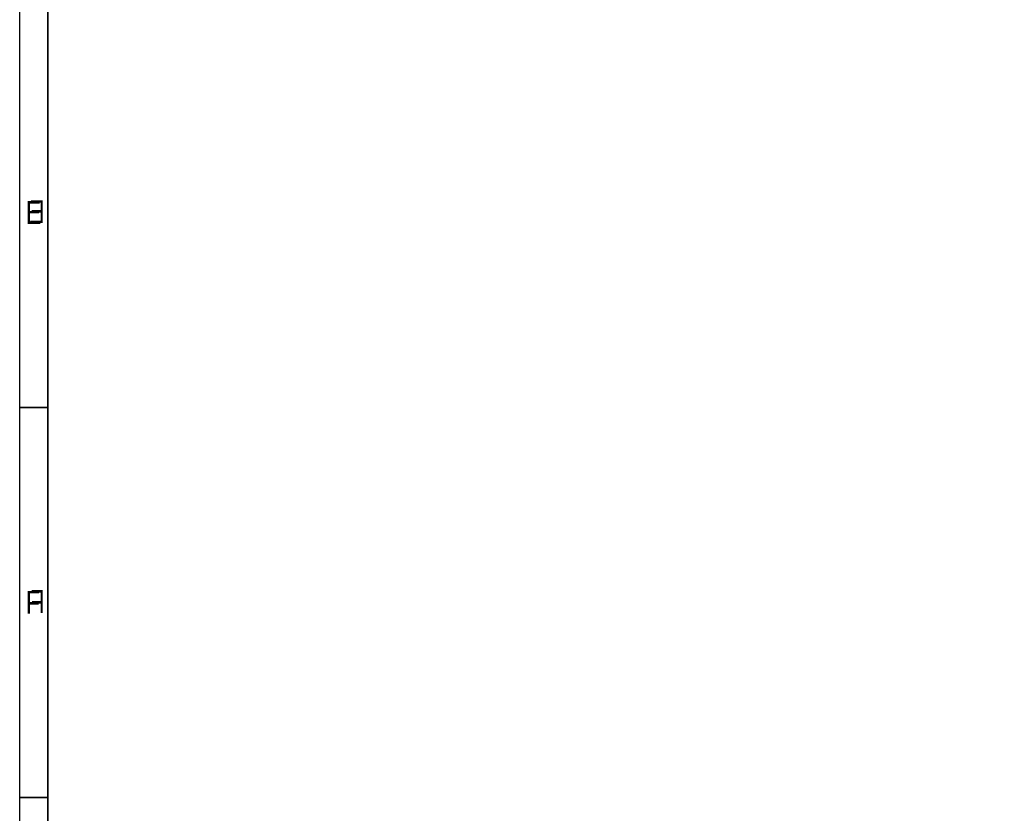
# Model space of a CAD drawing. Extents: x -225 to 585, y -158 to 406.
# Tile 17 of 47: x -225 to -50, y -17 to 124. Entities that reach past the tile are written whole.
import ezdxf

# ---------------------------------------------------------------- set-up
doc = ezdxf.new("R2010")
doc.units = 0
doc.layers.add('BOARD_GEOMETRY_DIMENSION', color=2, linetype='CONTINUOUS')
doc.layers.add('BOARD_GEOMETRY_SILKSCREEN_B', color=1, linetype='CONTINUOUS')

msp = doc.modelspace()

# ---------------------------------------------------------------- linework, layer by layer
at = {"layer": 'BOARD_GEOMETRY_DIMENSION'}
msp.add_lwpolyline([(-224.79, -158.115), (-224.79, 405.885142), (585.209904, 405.885142), (585.209904, -158.115)], close=True, dxfattribs=at)
for points in [[(-219.79001, 400.885152), (-219.79001, -153.11501)], [(-224.79, 54.635146), (-219.79001, 54.635146)], [(-224.79, -14.614906), (-219.79001, -14.614906)]]:
    msp.add_lwpolyline(points, dxfattribs=at)
at = {"layer": 'BOARD_GEOMETRY_SILKSCREEN_B'}
msp.add_lwpolyline([(-224.79, -158.115), (-224.79, 405.885142), (585.209904, 405.885142), (585.209904, -158.115)], close=True, dxfattribs=at)
for points in [[(-219.79001, -153.11501), (-219.79001, 400.885152)], [(-219.79001, 54.635146), (-224.79, 54.635146)], [(-219.79001, -14.614906), (-224.79, -14.614906)]]:
    msp.add_lwpolyline(points, dxfattribs=at)

# ---------------------------------------------------------------- texts
at = {"layer": 'BOARD_GEOMETRY_DIMENSION', "width": 0.75}
for s, p in [('E', (-223.689926, 87.259922)), ('F', (-223.689926, 18.010124))]:
    msp.add_text(s, height=4.064, dxfattribs=at).set_placement(p)
at = {"layer": 'BOARD_GEOMETRY_SILKSCREEN_B', "text_generation_flag": 2, "width": 0.75}
for s, p in [('E', (-220.348048, 87.422482)), ('F', (-220.348048, 18.172684))]:
    msp.add_text(s, height=4.064, dxfattribs=at).set_placement(p)

doc.saveas('drawing.dxf')
